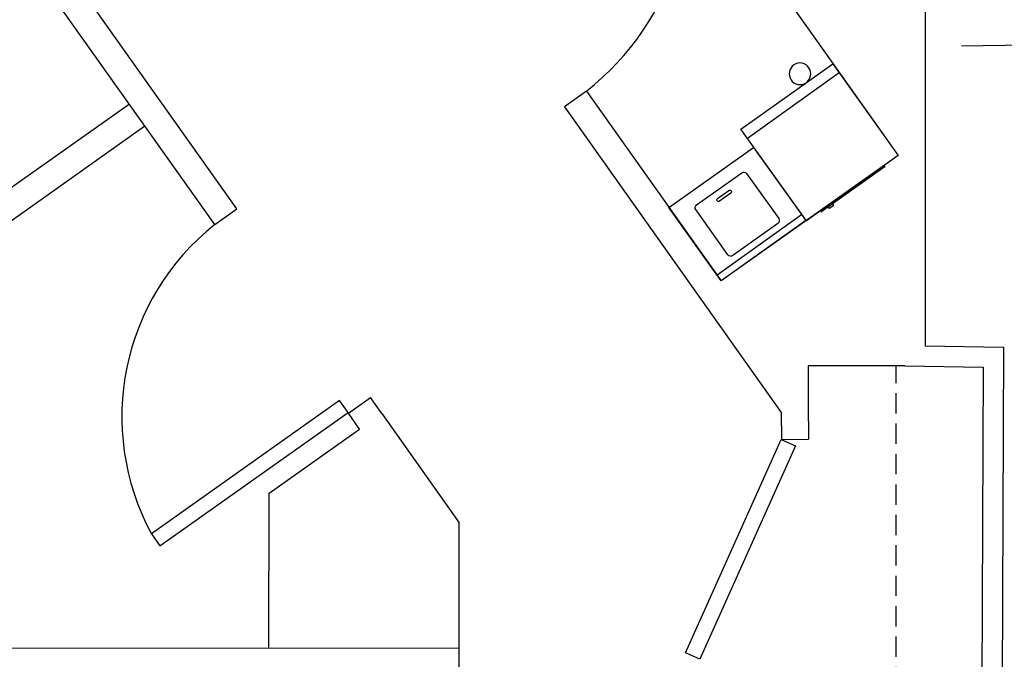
# Model space of a CAD drawing. Header units: inches. Extents: x -3371 to 2763, y -983 to 646.
# Tile 45 of 96: x -1613 to -1468, y -52 to 43. Entities that reach past the tile are written whole.
import ezdxf

# ---------------------------------------------------------------- set-up
doc = ezdxf.new("R2010")
doc.units = ezdxf.units.IN
doc.header["$LTSCALE"] = 12
doc.header["$MEASUREMENT"] = 0
doc.linetypes.add('DASHED2', pattern=[0.375, 0.25, -0.125])
doc.layers.add('0EMPORARY', color=7, linetype='Continuous')
doc.layers.add('White', color=7, linetype='Continuous')

# ---------------------------------------------------------------- blocks, each defined once
blk = doc.blocks.new('Dryer')
at = {"layer": '0EMPORARY', "color": 7, "linetype": 'Continuous'}
for p, q in [((5, 13), (5, -13)), ((31, 13), (5, 13)), ((7.6, -13), (7.6, 13)), ((31, -13), (31, 13)), ((31.25, 9.090682), (31.25, -9.090682)), ((31.728227, 7.017369), (31.25, 7.017369)), ((31.728227, 5.821226), (31.728227, 7.017369)), ((31.25, 5.821226), (31.728227, 5.821226)), ((5, -13), (31, -13))]:
    blk.add_line(p, q, dxfattribs=at)
blk.add_circle((2.5, -5.520038), 2.5, dxfattribs=at)
blk = doc.blocks.new('Washer')
at = {"layer": '0EMPORARY', "color": 7, "linetype": 'Continuous'}
for p, q in [((26, 15), (0, 15)), ((0, 15), (0, -15)), ((2, 15), (2, -15)), ((26, -15), (26, 15)), ((21, 9), (5, 9)), ((4, 8), (4, -8)), ((22, -8), (22, 8)), ((19, 2), (19, -2)), ((19.5, 2.5), (19.5, 2.5)), ((20, -2), (20, 2)), ((19.5, -2.5), (19.5, -2.5)), ((5, -9), (21, -9)), ((0, -15), (26, -15))]:
    blk.add_line(p, q, dxfattribs=at)
for centre, radius, start, end in [((5, 8), 1, 90, 180), ((21, 8), 1, 0, 90), ((19.5, 2), 0.5, 90, 180), ((19.5, 2), 0.5, 0, 90), ((19.5, -2), 0.5, 180, 270), ((19.5, -2), 0.5, 270, 0), ((5, -8), 1, 180, 270), ((21, -8), 1, 270, 0)]:
    blk.add_arc(centre, radius, start, end, dxfattribs=at)

msp = doc.modelspace()

# ---------------------------------------------------------------- linework, layer by layer
at = {"layer": 'White', "color": 7}
for p, q in [((-1581.38, 15.03), (-1655.67, 119.84)), ((-1584.64, 12.71), (-1656.63, 114.28)), ((-1479.57, 87.27), (-1479.57, -5.23)), ((-1499.62, 45.59), (-1483.56, 22.94)), ((-1474.21, 39.16), (-1341.75, 41.49)), ((-1529.65, 32.47), (-1532.91, 30.16)), ((-1529.65, 32.47), (-1509.75, 4.39)), ((-1597.26, 30.53), (-1628.17, 8.66)), ((-1532.91, 30.16), (-1500.87, -15.06)), ((-1594.95, 27.26), (-1635.73, -1.59)), ((-1483.56, 22.94), (-1509.75, 4.39)), ((-1584.64, 12.71), (-1581.38, 15.03)), ((-1479.57, -5.23), (-1467.98, -5.4)), ((-1467.98, -5.4), (-1468.5, -131.49)), ((-1482.57, -8.19), (-1496.88, -8.19)), ((-1496.88, -8.19), (-1496.88, -13.77)), ((-1482.57, -8.19), (-1470.99, -8.36)), ((-1470.99, -8.36), (-1471.19, -55.78)), ((-1564.87, -15.18), (-1561.61, -12.87)), ((-1559.94, -15.22), (-1561.61, -12.87)), ((-1496.88, -13.77), (-1496.83, -19.04)), ((-1563.2, -17.54), (-1564.87, -15.18)), ((-1500.87, -15.06), (-1500.83, -19.07)), ((-1576.59, -27.03), (-1563.2, -17.54)), ((-1500.87, -19.07), (-1496.83, -19.04)), ((-1576.62, -50.02), (-1576.59, -27.03)), ((-1548.46, -50.02), (-1548.46, -31.42)), ((-1548.46, -50.02), (-1632.42, -49.91)), ((-1548.46, -120.19), (-1548.46, -50.02))]:
    msp.add_line(p, q, dxfattribs=at)
at = {"layer": 'White', "color": 7, "linetype": 'DASHED2'}
msp.add_line((-1483.85, -55.73), (-1483.85, -8.19), dxfattribs=at)
at = {"layer": 'White', "color": 7, "linetype": 'Continuous'}
msp.add_line((-1559.94, -15.22), (-1548.46, -31.42), dxfattribs=at)
for points in [[(-1564.89, -15.1), (-1566.18, -13.29), (-1594.01, -33.02), (-1592.73, -34.83)], [(-1500.87, -19.07), (-1498.74, -20.02), (-1512.88, -51.6), (-1515, -50.65)]]:
    msp.add_lwpolyline(points, close=True, dxfattribs=at)
for centre, radius, start, end in [((-1554.42, 63.97), 40.07, 308.1859, 343.0567), ((-1562.02, -15.74), 36.35, 128.4814, 208.3703)]:
    msp.add_arc(centre, radius, start, end, dxfattribs=at)

# ---------------------------------------------------------------- block references
at = {"layer": 'White', "color": 7}
for name, p, xscale, yscale, zscale, rotation in [('Dryer', (-1501.89, 34.28), -0.6412550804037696, 0.6412550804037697, 0.6412550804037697, 125.5331505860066), ('Washer', (-1503.49, 8.85), -0.5120104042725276, 0.5120104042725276, 0.5120104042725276, 305.5099931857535)]:
    msp.add_blockref(name, p, dxfattribs=dict(at, xscale=xscale, yscale=yscale, zscale=zscale, rotation=rotation))

doc.saveas('drawing.dxf')
